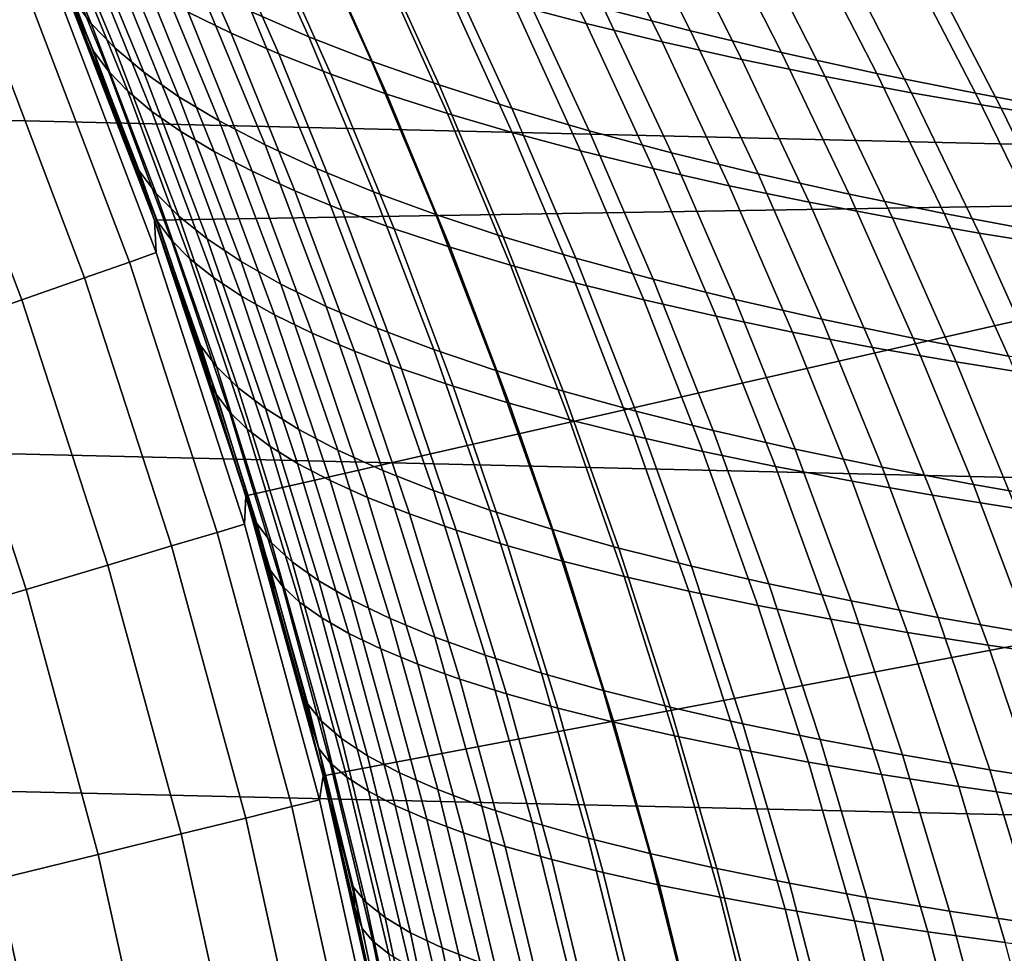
# Model space of a CAD drawing. Header units: metres. Extents: x -28 to 70, y -212 to 27.
# Tile 142 of 220: x 20.21 to 23.87, y 4.69 to 8.16. Entities that reach past the tile are written whole.
import ezdxf

# ---------------------------------------------------------------- set-up
doc = ezdxf.new("R2010")
doc.units = ezdxf.units.M
doc.layers.add('solid_10_261_012_XXX', color=7, linetype='CONTINUOUS')

msp = doc.modelspace()

# ---------------------------------------------------------------- linework, layer by layer
at = {"layer": 'solid_10_261_012_XXX'}
for points in [[(-25.587807, 10.075421, -5), (26.031919, 8.865052, -5), (26.418852, 7.635068, -5), (-26.031919, 8.865052, -5)], [(-26.031919, 8.865052, -5), (26.418852, 7.635068, -5), (26.747675, 6.388412, -5), (-26.418852, 7.635068, -5)], [(20.219227, 8.762086, 87.637131), (20.478138, 8.142613, 87.439323), (20.411121, 8.232963, 86.98996), (20.147507, 8.858019, 87.190804)], [(20.478138, 8.142613, 87.439323), (20.219227, 8.762086, 87.637131), (20.311163, 8.665414, 88.082573), (20.565918, 8.05176, 87.887558)], [(20.583612, 8.764514, 138.301056), (20.838196, 8.183891, 138.498383), (20.998247, 8.105804, 138.109375), (20.74542, 8.681118, 137.913589)], [(21.074467, 8.185533, 90.248199), (20.818296, 8.75665, 90.447929), (21.033098, 8.658125, 90.857353), (21.28754, 8.093007, 90.659393)], [(21.786503, 8.747507, 135.554184), (22.048008, 8.213229, 135.758301), (22.31694, 8.142345, 135.436462), (22.055574, 8.671945, 135.233078)], [(22.383389, 8.198289, 92.725403), (22.120153, 8.724649, 92.931023), (22.442366, 8.635915, 93.258682), (22.705353, 8.11457, 93.054131)], [(25.558451, 8.704345), (20.32535, 8.419035), (20.713972, 7.41157), (25.938347, 7.496811)], [(20.74542, 8.681118, 137.913589), (20.998247, 8.105804, 138.109375), (21.175009, 8.02895, 137.726974), (20.923613, 8.598956, 137.532562)], [(22.055574, 8.671945, 135.233078), (22.31694, 8.142345, 135.436462), (22.599676, 8.073963, 135.127914), (22.338255, 8.599038, 134.92514)], [(20.487003, 8.039783, 141.1064), (20.231316, 8.6621, 140.913132), (20.23209, 8.640748, 141.347717), (20.381952, 8.281065, 141.460678)], [(20.542088, 7.965266, 140.697052), (20.290295, 8.582736, 140.506271), (20.231316, 8.6621, 140.913132), (20.487003, 8.039783, 141.1064)], [(20.565918, 8.05176, 87.887558), (20.311163, 8.665414, 88.082573), (20.423325, 8.56842, 88.525757), (20.674444, 7.960773, 88.33329)], [(21.28754, 8.093007, 90.659393), (21.033098, 8.658125, 90.857353), (21.266956, 8.561462, 91.256569), (21.520023, 8.002304, 91.060204)], [(22.705353, 8.11457, 93.054131), (22.442366, 8.635915, 93.258682), (22.780396, 8.550586, 93.568672), (23.043329, 8.034047, 93.365051)], [(20.923613, 8.598956, 137.532562), (21.175009, 8.02895, 137.726974), (21.368143, 7.953504, 137.352158), (21.117868, 8.518229, 137.158966)], [(22.338255, 8.599038, 134.92514), (22.599676, 8.073963, 135.127914), (22.895794, 8.008229, 134.833588), (22.634138, 8.528955, 134.631302)], [(20.290295, 8.582736, 140.506271), (20.542088, 7.965266, 140.697052), (20.614519, 7.890404, 140.2883), (20.366165, 8.502839, 140.099792)], [(20.674444, 7.960773, 88.33329), (20.423325, 8.56842, 88.525757), (20.555725, 8.471519, 88.965294), (20.803703, 7.870025, 88.775154)], [(21.520023, 8.002304, 91.060204), (21.266956, 8.561462, 91.256569), (21.51939, 8.466906, 91.644279), (21.771408, 7.913637, 91.449326)], [(22.634138, 8.528955, 134.631302), (22.895794, 8.008229, 134.833588), (23.20471, 7.945182, 134.554214), (22.942669, 8.461749, 134.352325)], [(23.043329, 8.034047, 93.365051), (22.780396, 8.550586, 93.568672), (23.133472, 8.468699, 93.860016), (23.396513, 7.956739, 93.657219)], [(20.366165, 8.502839, 140.099792), (20.614519, 7.890404, 140.2883), (20.704254, 7.815459, 139.881149), (20.45891, 8.422709, 139.694717)], [(21.117868, 8.518229, 137.158966), (21.368143, 7.953504, 137.352158), (21.577257, 7.879622, 136.985901), (21.327812, 8.439115, 136.793747)], [(20.803703, 7.870025, 88.775154), (20.555725, 8.471519, 88.965294), (20.70838, 8.37513, 89.399803), (20.953676, 7.779886, 89.211761)], [(21.771408, 7.913637, 91.449326), (21.51939, 8.466906, 91.644279), (21.789927, 8.374697, 92.019188), (22.041193, 7.827219, 91.825485)], [(22.942669, 8.461749, 134.352325), (23.20471, 7.945182, 134.554214), (23.525805, 7.88484, 134.290527), (23.263254, 8.397454, 134.088928)], [(23.396513, 7.956739, 93.657219), (23.133472, 8.468699, 93.860016), (23.500816, 8.390286, 94.131767), (23.764091, 7.882658, 93.929688)], [(20.32535, 8.419036, 143.052673), (20.343622, 8.282968, 144.688995), (20.720043, 7.290426, 144.688995), (20.71397, 7.411577, 143.052673)], [(20.52626, 7.916603, 141.568207), (20.381952, 8.281065, 141.460678), (20.32535, 8.419036, 143.052673), (20.71397, 7.411577, 143.052673)], [(20.79822, 7.171755, 86.232452), (20.713972, 7.41157), (20.32535, 8.419035), (20.665533, 7.545578, 86.3293)], [(20.52667, 7.915542, 86.431778), (20.665533, 7.545578, 86.3293), (20.32535, 8.419035)], [(20.381788, 8.281467, 86.539864), (20.52667, 7.915542, 86.431778), (20.32535, 8.419035)], [(20.45891, 8.422709, 139.694717), (20.704254, 7.815459, 139.881149), (20.811258, 7.740697, 139.476669), (20.568508, 8.342641, 139.292099)], [(21.327812, 8.439115, 136.793747), (21.577257, 7.879622, 136.985901), (21.801952, 7.807464, 136.629181), (21.553068, 8.361792, 136.437927)], [(23.263254, 8.397454, 134.088928), (23.525805, 7.88484, 134.290527), (23.858463, 7.82722, 134.043228), (23.595306, 8.336103, 133.841827)], [(23.764091, 7.882658, 93.929688), (23.500816, 8.390286, 94.131767), (23.881649, 8.315381, 94.382973), (24.145248, 7.811817, 94.181519)], [(20.568508, 8.342641, 139.292099), (20.811258, 7.740697, 139.476669), (20.935486, 7.666383, 139.075867), (20.694944, 8.262937, 138.892975)], [(20.953676, 7.779886, 89.211761), (20.70838, 8.37513, 89.399803), (20.8813, 8.279667, 89.827896), (21.12435, 7.690726, 89.641754)], [(21.553068, 8.361792, 136.437927), (21.801952, 7.807464, 136.629181), (22.041834, 7.737183, 136.282944), (21.793259, 8.286437, 136.092438)], [(22.041193, 7.827219, 91.825485), (21.789927, 8.374697, 92.019188), (22.078085, 8.285076, 92.37999), (22.328875, 7.743262, 92.187393)], [(23.595306, 8.336103, 133.841827), (23.858463, 7.82722, 134.043228), (24.202068, 7.772339, 133.813034), (23.938232, 8.277727, 133.611771)], [(20.720043, 7.290426, 144.688995), (20.343622, 8.282968, 144.688995), (20.245583, 8.243051, 146.340485), (20.62019, 7.255292, 146.340485)], [(20.411121, 8.232963, 86.98996), (20.657219, 7.594882, 86.806168), (20.52667, 7.915542, 86.431778), (20.381788, 8.281467, 86.539864)], [(20.487003, 8.039783, 141.1064), (20.381952, 8.281065, 141.460678), (20.52626, 7.916603, 141.568207)], [(21.12435, 7.690726, 89.641754), (20.8813, 8.279667, 89.827896), (21.074467, 8.185533, 90.248199), (21.315672, 7.602905, 90.063751)], [(21.793259, 8.286437, 136.092438), (22.041834, 7.737183, 136.282944), (22.296505, 7.668936, 135.948181), (22.048008, 8.213229, 135.758301)], [(22.328875, 7.743262, 92.187393), (22.078085, 8.285076, 92.37999), (22.383389, 8.198289, 92.725403), (22.633947, 7.661981, 92.533775)], [(20.62019, 7.255292, 146.340485), (20.245583, 8.243051, 146.340485), (20.081902, 8.176408, 147.985901), (20.453482, 7.196635, 147.985901)], [(20.478138, 8.142613, 87.439323), (20.719797, 7.510514, 87.258278), (20.657219, 7.594882, 86.806168), (20.411121, 8.232963, 86.98996)], [(20.694944, 8.262937, 138.892975), (20.935486, 7.666383, 139.075867), (21.076902, 7.592781, 138.679794), (20.838196, 8.183891, 138.498383)], [(22.048008, 8.213229, 135.758301), (22.296505, 7.668936, 135.948181), (22.565573, 7.602879, 135.625839), (22.31694, 8.142345, 135.436462)], [(22.633947, 7.661981, 92.533775), (22.383389, 8.198289, 92.725403), (22.705353, 8.11457, 93.054131), (22.955902, 7.583584, 92.863342)], [(20.453482, 7.196635, 147.985901), (20.081902, 8.176408, 147.985901), (19.852884, 8.083162, 149.622192), (20.220224, 7.114563, 149.622192)], [(20.838196, 8.183891, 138.498383), (21.076902, 7.592781, 138.679794), (21.235464, 7.520155, 138.28949), (20.998247, 8.105804, 138.109375)], [(21.315672, 7.602905, 90.063751), (21.074467, 8.185533, 90.248199), (21.28754, 8.093007, 90.659393), (21.527281, 7.516669, 90.476448)], [(20.719797, 7.510514, 87.258278), (20.478138, 8.142613, 87.439323), (20.565918, 8.05176, 87.887558), (20.803686, 7.425848, 87.709015)], [(22.31694, 8.142345, 135.436462), (22.565573, 7.602879, 135.625839), (22.84864, 7.539169, 135.31691), (22.599676, 8.073963, 135.127914)], [(20.998247, 8.105804, 138.109375), (21.235464, 7.520155, 138.28949), (21.411064, 7.448748, 137.90596), (21.175009, 8.02895, 137.726974)], [(21.527281, 7.516669, 90.476448), (21.28754, 8.093007, 90.659393), (21.520023, 8.002304, 91.060204), (21.758646, 7.432203, 90.878578)], [(22.955902, 7.583584, 92.863342), (22.705353, 8.11457, 93.054131), (23.043329, 8.034047, 93.365051), (23.294062, 7.508175, 93.174988)], [(20.220224, 7.114563, 149.622192), (19.852884, 8.083162, 149.622192), (19.55895, 7.963486, 151.246353), (19.920853, 7.009228, 151.246353)], [(20.803686, 7.425848, 87.709015), (20.565918, 8.05176, 87.887558), (20.674444, 7.960773, 88.33329), (20.908842, 7.341215, 88.157028)], [(22.599676, 8.073963, 135.127914), (22.84864, 7.539169, 135.31691), (23.145262, 7.477932, 135.022293), (22.895794, 8.008229, 134.833588)], [(20.724674, 7.406398, 141.282608), (20.487003, 8.039783, 141.1064), (20.52626, 7.916603, 141.568207), (20.664766, 7.547679, 141.670288)], [(20.776136, 7.336948, 140.871033), (20.542088, 7.965266, 140.697052), (20.487003, 8.039783, 141.1064), (20.724674, 7.406398, 141.282608)], [(21.175009, 8.02895, 137.726974), (21.411064, 7.448748, 137.90596), (21.603348, 7.378715, 137.530182), (21.368143, 7.953504, 137.352158)], [(23.294062, 7.508175, 93.174988), (23.043329, 8.034047, 93.365051), (23.396513, 7.956739, 93.657219), (23.647583, 7.435753, 93.467781)], [(21.758646, 7.432203, 90.878578), (21.520023, 8.002304, 91.060204), (21.771408, 7.913637, 91.449326), (22.009237, 7.349694, 91.268867)], [(22.895794, 8.008229, 134.833588), (23.145262, 7.477932, 135.022293), (23.454826, 7.419192, 134.742737), (23.20471, 7.945182, 134.554214)], [(20.542088, 7.965266, 140.697052), (20.776136, 7.336948, 140.871033), (20.845394, 7.267316, 140.460236), (20.614519, 7.890404, 140.2883)], [(20.908842, 7.341215, 88.157028), (20.674444, 7.960773, 88.33329), (20.803703, 7.870025, 88.775154), (21.035217, 7.25694, 88.600945)], [(21.368143, 7.953504, 137.352158), (21.603348, 7.378715, 137.530182), (21.811895, 7.310192, 137.163116), (21.577257, 7.879622, 136.985901)], [(23.20471, 7.945182, 134.554214), (23.454826, 7.419192, 134.742737), (23.776691, 7.362953, 134.478943), (23.525805, 7.88484, 134.290527)], [(23.647583, 7.435753, 93.467781), (23.396513, 7.956739, 93.657219), (23.764091, 7.882658, 93.929688), (24.015614, 7.366315, 93.740791)], [(20.664766, 7.547679, 141.670288), (20.52626, 7.916603, 141.568207), (20.71397, 7.411577, 143.052673)], [(20.657219, 7.594882, 86.806168), (20.665533, 7.545578, 86.3293), (20.52667, 7.915542, 86.431778)], [(22.009237, 7.349694, 91.268867), (21.771408, 7.913637, 91.449326), (22.041193, 7.827219, 91.825485), (22.278524, 7.269329, 91.646034)], [(20.614519, 7.890404, 140.2883), (20.845394, 7.267316, 140.460236), (20.932388, 7.197733, 140.05127), (20.704254, 7.815459, 139.881149)], [(21.035217, 7.25694, 88.600945), (20.803703, 7.870025, 88.775154), (20.953676, 7.779886, 89.211761), (21.182768, 7.173352, 89.039398)], [(21.577257, 7.879622, 136.985901), (21.811895, 7.310192, 137.163116), (22.036295, 7.243315, 136.805725), (21.801952, 7.807464, 136.629181)], [(23.525805, 7.88484, 134.290527), (23.776691, 7.362953, 134.478943), (24.110212, 7.309218, 134.231628), (23.858463, 7.82722, 134.043228)], [(24.015614, 7.366315, 93.740791), (23.764091, 7.882658, 93.929688), (24.145248, 7.811817, 94.181519), (24.397305, 7.299854, 93.993088)], [(20.704254, 7.815459, 139.881149), (20.932388, 7.197733, 140.05127), (21.037056, 7.128432, 139.645157), (20.811258, 7.740697, 139.476669)], [(21.801952, 7.807464, 136.629181), (22.036295, 7.243315, 136.805725), (22.276129, 7.178221, 136.458954), (22.041834, 7.737183, 136.282944)], [(22.278524, 7.269329, 91.646034), (22.041193, 7.827219, 91.825485), (22.328875, 7.743262, 92.187393), (22.565977, 7.191292, 92.008812)], [(23.858463, 7.82722, 134.043228), (24.110212, 7.309218, 134.231628), (24.454746, 7.257992, 134.001465), (24.202068, 7.772339, 133.813034)], [(21.182768, 7.173352, 89.039398), (20.953676, 7.779886, 89.211761), (21.12435, 7.690726, 89.641754), (21.351446, 7.09078, 89.471016)], [(20.811258, 7.740697, 139.476669), (21.037056, 7.128432, 139.645157), (21.159338, 7.059647, 139.24292), (20.935486, 7.666383, 139.075867)], [(22.041834, 7.737183, 136.282944), (22.276129, 7.178221, 136.458954), (22.530985, 7.115044, 136.123779), (22.296505, 7.668936, 135.948181)], [(22.565977, 7.191292, 92.008812), (22.328875, 7.743262, 92.187393), (22.633947, 7.661981, 92.533775), (22.871063, 7.115771, 92.355927)], [(21.351446, 7.09078, 89.471016), (21.12435, 7.690726, 89.641754), (21.315672, 7.602905, 90.063751), (21.541176, 7.009538, 89.894455)], [(20.935486, 7.666383, 139.075867), (21.159338, 7.059647, 139.24292), (21.299171, 6.991611, 138.845596), (21.076902, 7.592781, 138.679794)], [(22.296505, 7.668936, 135.948181), (22.530985, 7.115044, 136.123779), (22.800444, 7.053922, 135.801147), (22.565573, 7.602879, 135.625839)], [(22.871063, 7.115771, 92.355927), (22.633947, 7.661981, 92.533775), (22.955902, 7.583584, 92.863342), (23.193249, 7.042946, 92.686111)], [(-26.418852, 7.635068, -5), (26.747675, 6.388412, -5), (27.017729, 5.127612, -5), (-26.747675, 6.388412, -5)], [(20.657219, 7.594882, 86.806168), (20.885033, 6.944796, 86.639221), (20.79822, 7.171755, 86.232452), (20.665533, 7.545578, 86.3293)], [(20.719797, 7.510514, 87.258278), (20.943464, 6.866782, 87.093788), (20.885033, 6.944796, 86.639221), (20.657219, 7.594882, 86.806168)], [(21.076902, 7.592781, 138.679794), (21.299171, 6.991611, 138.845596), (21.456495, 6.924555, 138.454208), (21.235464, 7.520155, 138.28949)], [(21.541176, 7.009538, 89.894455), (21.315672, 7.602905, 90.063751), (21.527281, 7.516669, 90.476448), (21.751562, 6.929843, 90.308418)], [(22.565573, 7.602879, 135.625839), (22.800444, 7.053922, 135.801147), (23.084093, 6.994989, 135.492035), (22.84864, 7.539169, 135.31691)], [(23.193249, 7.042946, 92.686111), (22.955902, 7.583584, 92.863342), (23.294062, 7.508175, 93.174988), (23.531818, 6.972901, 92.998283)], [(20.797304, 7.174406, 141.766876), (20.664766, 7.547679, 141.670288), (20.71397, 7.411577, 143.052673)], [(20.943821, 6.762561, 141.442154), (20.724674, 7.406398, 141.282608), (20.664766, 7.547679, 141.670288), (20.797304, 7.174406, 141.766876)], [(22.84864, 7.539169, 135.31691), (23.084093, 6.994989, 135.492035), (23.381466, 6.938354, 135.197327), (23.145262, 7.477932, 135.022293)], [(20.943464, 6.866782, 87.093788), (20.719797, 7.510514, 87.258278), (20.803686, 7.425848, 87.709015), (21.023746, 6.78865, 87.546768)], [(21.235464, 7.520155, 138.28949), (21.456495, 6.924555, 138.454208), (21.631182, 6.858693, 138.069778), (21.411064, 7.448748, 137.90596)], [(21.751562, 6.929843, 90.308418), (21.527281, 7.516669, 90.476448), (21.758646, 7.432203, 90.878578), (21.98205, 6.851855, 90.711632)], [(23.531818, 6.972901, 92.998283), (23.294062, 7.508175, 93.174988), (23.647583, 7.435753, 93.467781), (23.885897, 6.905618, 93.291504)], [(25.938347, 7.496811), (20.713972, 7.41157), (21.052685, 6.386271)], [(25.938347, 7.496811), (21.052685, 6.386271), (21.340691, 5.345551), (26.261251, 6.272695)], [(23.145262, 7.477932, 135.022293), (23.381466, 6.938354, 135.197327), (23.691925, 6.884027, 134.91777), (23.454826, 7.419192, 134.742737)], [(21.023746, 6.78865, 87.546768), (20.803686, 7.425848, 87.709015), (20.908842, 7.341215, 88.157028), (21.125803, 6.710686, 87.996788)], [(21.411064, 7.448748, 137.90596), (21.631182, 6.858693, 138.069778), (21.822853, 6.794159, 137.693237), (21.603348, 7.378715, 137.530182)], [(21.98205, 6.851855, 90.711632), (21.758646, 7.432203, 90.878578), (22.009237, 7.349694, 91.268867), (22.23208, 6.775735, 91.102852)], [(23.885897, 6.905618, 93.291504), (23.647583, 7.435753, 93.467781), (24.015614, 7.366315, 93.740791), (24.254597, 6.841079, 93.564873)], [(20.71397, 7.411577, 143.052673), (20.720043, 7.290426, 144.688995), (21.048071, 6.280857, 144.688995), (21.052687, 6.386263, 143.052673)], [(20.923626, 6.797194, 141.858047), (20.797304, 7.174406, 141.766876), (20.71397, 7.411577, 143.052673), (21.052687, 6.386263, 143.052673)], [(21.157591, 6.029624, 85.975227), (21.052685, 6.386271), (20.713972, 7.41157), (21.044367, 6.413627, 86.055473)], [(20.924541, 6.794374, 86.141174), (21.044367, 6.413627, 86.055473), (20.713972, 7.41157)], [(20.79822, 7.171755, 86.232452), (20.924541, 6.794374, 86.141174), (20.713972, 7.41157)], [(20.991945, 6.698368, 141.02858), (20.776136, 7.336948, 140.871033), (20.724674, 7.406398, 141.282608), (20.943821, 6.762561, 141.442154)], [(23.454826, 7.419192, 134.742737), (23.691925, 6.884027, 134.91777), (24.014799, 6.832, 134.654053), (23.776691, 7.362953, 134.478943)], [(21.603348, 7.378715, 137.530182), (21.822853, 6.794159, 137.693237), (22.031075, 6.731071, 137.325577), (21.811895, 7.310192, 137.163116)], [(23.776691, 7.362953, 134.478943), (24.014799, 6.832, 134.654053), (24.349419, 6.782265, 134.406845), (24.110212, 7.309218, 134.231628)], [(20.776136, 7.336948, 140.871033), (20.991945, 6.698368, 141.02858), (21.058306, 6.63413, 140.615997), (20.845394, 7.267316, 140.460236)], [(21.125803, 6.710686, 87.996788), (20.908842, 7.341215, 88.157028), (21.035217, 7.25694, 88.600945), (21.249559, 6.633178, 88.442505)], [(22.23208, 6.775735, 91.102852), (22.009237, 7.349694, 91.268867), (22.278524, 7.269329, 91.646034), (22.501097, 6.701644, 91.480804)], [(21.048071, 6.280857, 144.688995), (20.720043, 7.290426, 144.688995), (20.62019, 7.255292, 146.340485), (20.946638, 6.250589, 146.340485)], [(21.811895, 7.310192, 137.163116), (22.031075, 6.731071, 137.325577), (22.255411, 6.669546, 136.967712), (22.036295, 7.243315, 136.805725)], [(20.946638, 6.250589, 146.340485), (20.62019, 7.255292, 146.340485), (20.453482, 7.196635, 147.985901), (20.77729, 6.200054, 147.985901)], [(20.845394, 7.267316, 140.460236), (21.058306, 6.63413, 140.615997), (21.142822, 6.570049, 140.205444), (20.932388, 7.197733, 140.05127)], [(21.249559, 6.633178, 88.442505), (21.035217, 7.25694, 88.600945), (21.182768, 7.173352, 89.039398), (21.394939, 6.556413, 88.882553)], [(22.036295, 7.243315, 136.805725), (22.255411, 6.669546, 136.967712), (22.495426, 6.6097, 136.620621), (22.276129, 7.178221, 136.458954)], [(22.501097, 6.701644, 91.480804), (22.278524, 7.269329, 91.646034), (22.565977, 7.191292, 92.008812), (22.78854, 6.629742, 91.844231)], [(20.77729, 6.200054, 147.985901), (20.453482, 7.196635, 147.985901), (20.220224, 7.114563, 149.622192), (20.54034, 6.129348, 149.622192)], [(20.943821, 6.762561, 141.442154), (20.797304, 7.174406, 141.766876), (20.923626, 6.797194, 141.858047)], [(20.885033, 6.944796, 86.639221), (20.924541, 6.794374, 86.141174), (20.79822, 7.171755, 86.232452)], [(20.932388, 7.197733, 140.05127), (21.142822, 6.570049, 140.205444), (21.245413, 6.506329, 139.797928), (21.037056, 7.128432, 139.645157)], [(21.394939, 6.556413, 88.882553), (21.182768, 7.173352, 89.039398), (21.351446, 7.09078, 89.471016), (21.561871, 6.480678, 89.315575)], [(22.276129, 7.178221, 136.458954), (22.495426, 6.6097, 136.620621), (22.750687, 6.551651, 136.285233), (22.530985, 7.115044, 136.123779)], [(22.78854, 6.629742, 91.844231), (22.565977, 7.191292, 92.008812), (22.871063, 7.115771, 92.355927), (23.093853, 6.56019, 92.191887)], [(20.54034, 6.129348, 149.622192), (20.220224, 7.114563, 149.622192), (19.920853, 7.009228, 151.246353), (20.236229, 6.038599, 151.246353)], [(21.037056, 7.128432, 139.645157), (21.245413, 6.506329, 139.797928), (21.365995, 6.443172, 139.39447), (21.159338, 7.059647, 139.24292)], [(22.530985, 7.115044, 136.123779), (22.750687, 6.551651, 136.285233), (23.020756, 6.495515, 135.962494), (22.800444, 7.053922, 135.801147)], [(23.093853, 6.56019, 92.191887), (22.871063, 7.115771, 92.355927), (23.193249, 7.042946, 92.686111), (23.416468, 6.493145, 92.522499)], [(21.159338, 7.059647, 139.24292), (21.365995, 6.443172, 139.39447), (21.504486, 6.380782, 138.996094), (21.299171, 6.991611, 138.845596)], [(21.561871, 6.480678, 89.315575), (21.351446, 7.09078, 89.471016), (21.541176, 7.009538, 89.894455), (21.75024, 6.406249, 89.740219)], [(22.800444, 7.053922, 135.801147), (23.020756, 6.495515, 135.962494), (23.305199, 6.441411, 135.653366), (23.084093, 6.994989, 135.492035)], [(23.416468, 6.493145, 92.522499), (23.193249, 7.042946, 92.686111), (23.531818, 6.972901, 92.998283), (23.755646, 6.428669, 92.834999)], [(20.236229, 6.038599, 151.246353), (19.920853, 7.009228, 151.246353), (19.555916, 6.880824, 152.855377), (19.865515, 5.927976, 152.855377)], [(21.299171, 6.991611, 138.845596), (21.504486, 6.380782, 138.996094), (21.660803, 6.319362, 138.603836), (21.456495, 6.924555, 138.454208)], [(21.75024, 6.406249, 89.740219), (21.541176, 7.009538, 89.894455), (21.751562, 6.929843, 90.308418), (21.959631, 6.333313, 90.15522)], [(23.084093, 6.994989, 135.492035), (23.305199, 6.441411, 135.653366), (23.603527, 6.389428, 135.358734), (23.381466, 6.938354, 135.197327)], [(23.755646, 6.428669, 92.834999), (23.531818, 6.972901, 92.998283), (23.885897, 6.905618, 93.291504), (24.11047, 6.366734, 93.128487)], [(20.885033, 6.944796, 86.639221), (21.093801, 6.283718, 86.488899), (21.044367, 6.413627, 86.055473), (20.924541, 6.794374, 86.141174)], [(20.943464, 6.866782, 87.093788), (21.148401, 6.212411, 86.945663), (21.093801, 6.283718, 86.488899), (20.885033, 6.944796, 86.639221)], [(21.456495, 6.924555, 138.454208), (21.660803, 6.319362, 138.603836), (21.834799, 6.259096, 138.218674), (21.631182, 6.858693, 138.069778)], [(21.959631, 6.333313, 90.15522), (21.751562, 6.929843, 90.308418), (21.98205, 6.851855, 90.711632), (22.189459, 6.262007, 90.559303)], [(23.381466, 6.938354, 135.197327), (23.603527, 6.389428, 135.358734), (23.915079, 6.339566, 135.07933), (23.691925, 6.884027, 134.91777)], [(23.691925, 6.884027, 134.91777), (23.915079, 6.339566, 135.07933), (24.239159, 6.291805, 134.815811), (24.014799, 6.832, 134.654053)], [(21.148401, 6.212411, 86.945663), (20.943464, 6.866782, 87.093788), (21.023746, 6.78865, 87.546768), (21.225374, 6.141132, 87.400612)], [(21.631182, 6.858693, 138.069778), (21.834799, 6.259096, 138.218674), (22.026075, 6.2001, 137.841599), (21.822853, 6.794159, 137.693237)], [(22.189459, 6.262007, 90.559303), (21.98205, 6.851855, 90.711632), (22.23208, 6.775735, 91.102852), (22.439137, 6.192468, 90.951248)], [(21.043575, 6.416222, 141.943771), (20.923626, 6.797194, 141.858047), (21.052687, 6.386263, 143.052673)], [(21.143919, 6.109015, 141.585434), (20.943821, 6.762561, 141.442154), (20.923626, 6.797194, 141.858047), (21.043575, 6.416222, 141.943771)], [(21.225374, 6.141132, 87.400612), (21.023746, 6.78865, 87.546768), (21.125803, 6.710686, 87.996788), (21.324615, 6.07013, 87.852394)], [(21.822853, 6.794159, 137.693237), (22.026075, 6.2001, 137.841599), (22.234177, 6.142475, 137.473511), (22.031075, 6.731071, 137.325577)], [(22.439137, 6.192468, 90.951248), (22.23208, 6.775735, 91.102852), (22.501097, 6.701644, 91.480804), (22.708078, 6.124834, 91.329788)], [(21.188999, 6.050248, 141.17009), (20.991945, 6.698368, 141.02858), (20.943821, 6.762561, 141.442154), (21.143919, 6.109015, 141.585434)], [(22.031075, 6.731071, 137.325577), (22.234177, 6.142475, 137.473511), (22.458649, 6.086318, 137.115372), (22.255411, 6.669546, 136.967712)], [(20.991945, 6.698368, 141.02858), (21.188999, 6.050248, 141.17009), (21.252743, 5.991544, 140.755936), (21.058306, 6.63413, 140.615997)], [(21.324615, 6.07013, 87.852394), (21.125803, 6.710686, 87.996788), (21.249559, 6.633178, 88.442505), (21.446018, 5.999653, 88.299667)], [(22.708078, 6.124834, 91.329788), (22.501097, 6.701644, 91.480804), (22.78854, 6.629742, 91.844231), (22.995699, 6.059241, 91.693687)], [(22.255411, 6.669546, 136.967712), (22.458649, 6.086318, 137.115372), (22.699036, 6.031732, 136.768097), (22.495426, 6.6097, 136.620621)], [(21.058306, 6.63413, 140.615997), (21.252743, 5.991544, 140.755936), (21.335047, 5.93308, 140.343994), (21.142822, 6.570049, 140.205444)], [(21.446018, 5.999653, 88.299667), (21.249559, 6.633178, 88.442505), (21.394939, 6.556413, 88.882553), (21.589481, 5.929951, 88.741081)], [(22.995699, 6.059241, 91.693687), (22.78854, 6.629742, 91.844231), (23.093853, 6.56019, 92.191887), (23.301414, 5.995828, 92.041695)], [(22.495426, 6.6097, 136.620621), (22.699036, 6.031732, 136.768097), (22.954882, 5.978814, 136.432648), (22.750687, 6.551651, 136.285233)], [(21.142822, 6.570049, 140.205444), (21.335047, 5.93308, 140.343994), (21.435808, 5.875031, 139.935272), (21.245413, 6.506329, 139.797928)], [(21.589481, 5.929951, 88.741081), (21.394939, 6.556413, 88.882553), (21.561871, 6.480678, 89.315575), (21.7549, 5.861272, 89.175285)], [(22.750687, 6.551651, 136.285233), (22.954882, 5.978814, 136.432648), (23.225735, 5.927666, 136.10997), (23.020756, 6.495515, 135.962494)], [(23.301414, 5.995828, 92.041695), (23.093853, 6.56019, 92.191887), (23.416468, 6.493145, 92.522499), (23.62463, 5.934727, 92.372566)], [(21.245413, 6.506329, 139.797928), (21.435808, 5.875031, 139.935272), (21.554926, 5.817572, 139.530792), (21.365995, 6.443172, 139.39447)], [(21.7549, 5.861272, 89.175285), (21.561871, 6.480678, 89.315575), (21.75024, 6.406249, 89.740219), (21.942135, 5.793856, 89.600937)], [(23.020756, 6.495515, 135.962494), (23.225735, 5.927666, 136.10997), (23.511139, 5.878386, 135.80098), (23.305199, 6.441411, 135.653366)], [(23.62463, 5.934727, 92.372566), (23.416468, 6.493145, 92.522499), (23.755646, 6.428669, 92.834999), (23.964571, 5.875984, 92.685249)], [(21.365995, 6.443172, 139.39447), (21.554926, 5.817572, 139.530792), (21.692297, 5.760879, 139.131561), (21.504486, 6.380782, 138.996094)], [(23.305199, 6.441411, 135.653366), (23.511139, 5.878386, 135.80098), (23.810583, 5.831049, 135.506561), (23.603527, 6.389428, 135.358734)], [(21.156961, 6.031832, 142.024139), (21.043575, 6.416222, 141.943771), (21.052687, 6.386263, 143.052673)], [(21.143919, 6.109015, 141.585434), (21.043575, 6.416222, 141.943771), (21.156961, 6.031832, 142.024139)], [(21.093801, 6.283718, 86.488899), (21.157591, 6.029624, 85.975227), (21.044367, 6.413627, 86.055473)], [(21.942135, 5.793856, 89.600937), (21.75024, 6.406249, 89.740219), (21.959631, 6.333313, 90.15522), (22.150738, 5.727861, 90.016769)], [(23.964571, 5.875984, 92.685249), (23.755646, 6.428669, 92.834999), (24.11047, 6.366734, 93.128487), (24.320288, 5.819559, 92.978851)], [(-26.747675, 6.388412, -5), (27.017729, 5.127612, -5), (27.228367, 3.855639, -5), (-27.017729, 5.127612, -5)], [(21.052687, 6.386263, 143.052673), (21.048071, 6.280857, 144.688995), (21.326942, 5.256619, 144.688995), (21.340687, 5.345564, 143.052673)], [(21.36384, 5.252273, 85.830864), (21.340691, 5.345551), (21.052685, 6.386271), (21.264109, 5.642492, 85.900406)], [(21.157591, 6.029624, 85.975227), (21.264109, 5.642492, 85.900406), (21.052685, 6.386271)], [(21.263662, 5.644173, 142.099167), (21.156961, 6.031832, 142.024139), (21.052687, 6.386263, 143.052673), (21.340687, 5.345564, 143.052673)], [(21.504486, 6.380782, 138.996094), (21.692297, 5.760879, 139.131561), (21.847818, 5.705126, 138.738602), (21.660803, 6.319362, 138.603836)], [(23.603527, 6.389428, 135.358734), (23.810583, 5.831049, 135.506561), (24.123381, 5.785646, 135.227432), (23.915079, 6.339566, 135.07933)], [(22.150738, 5.727861, 90.016769), (21.959631, 6.333313, 90.15522), (22.189459, 6.262007, 90.559303), (22.380098, 5.663405, 90.421547)], [(21.660803, 6.319362, 138.603836), (21.847818, 5.705126, 138.738602), (22.02132, 5.650473, 138.352905), (21.834799, 6.259096, 138.218674)], [(21.326942, 5.256619, 144.688995), (21.048071, 6.280857, 144.688995), (20.946638, 6.250589, 146.340485), (21.224163, 5.231287, 146.340485)], [(21.093801, 6.283718, 86.488899), (21.282759, 5.612668, 86.354996), (21.264109, 5.642492, 85.900406), (21.157591, 6.029624, 85.975227)], [(21.148401, 6.212411, 86.945663), (21.333868, 5.548395, 86.813683), (21.282759, 5.612668, 86.354996), (21.093801, 6.283718, 86.488899)], [(26.261251, 6.272695), (21.340691, 5.345551), (21.577272, 4.292), (26.526424, 5.034762)], [(21.834799, 6.259096, 138.218674), (22.02132, 5.650473, 138.352905), (22.212385, 5.597017, 137.975418), (22.026075, 6.2001, 137.841599)], [(22.380098, 5.663405, 90.421547), (22.189459, 6.262007, 90.559303), (22.439137, 6.192468, 90.951248), (22.629602, 5.600602, 90.814026)], [(21.224163, 5.231287, 146.340485), (20.946638, 6.250589, 146.340485), (20.77729, 6.200054, 147.985901), (21.052572, 5.188993, 147.985901)], [(21.052572, 5.188993, 147.985901), (20.77729, 6.200054, 147.985901), (20.54034, 6.129348, 149.622192), (20.812485, 5.129817, 149.622192)], [(21.333868, 5.548395, 86.813683), (21.148401, 6.212411, 86.945663), (21.225374, 6.141132, 87.400612), (21.407848, 5.484264, 87.270355)], [(22.026075, 6.2001, 137.841599), (22.212385, 5.597017, 137.975418), (22.42054, 5.544844, 137.607086), (22.234177, 6.142475, 137.473511)], [(22.629602, 5.600602, 90.814026), (22.439137, 6.192468, 90.951248), (22.708078, 6.124834, 91.329788), (22.898638, 5.539568, 91.192986)], [(20.812485, 5.129817, 149.622192), (20.54034, 6.129348, 149.622192), (20.236229, 6.038599, 151.246353), (20.504343, 5.053866, 151.246353)], [(21.324347, 5.447127, 141.712692), (21.143919, 6.109015, 141.585434), (21.156961, 6.031832, 142.024139), (21.263662, 5.644173, 142.099167)], [(21.366676, 5.39397, 141.295807), (21.188999, 6.050248, 141.17009), (21.143919, 6.109015, 141.585434), (21.324347, 5.447127, 141.712692)], [(21.407848, 5.484264, 87.270355), (21.225374, 6.141132, 87.400612), (21.324615, 6.07013, 87.852394), (21.504566, 5.420488, 87.723671)], [(22.234177, 6.142475, 137.473511), (22.42054, 5.544844, 137.607086), (22.645309, 5.494037, 137.248795), (22.458649, 6.086318, 137.115372)], [(22.898638, 5.539568, 91.192986), (22.708078, 6.124834, 91.329788), (22.995699, 6.059241, 91.693687), (23.186592, 5.48042, 91.55719)], [(22.458649, 6.086318, 137.115372), (22.645309, 5.494037, 137.248795), (22.886219, 5.444679, 136.901505), (22.699036, 6.031732, 136.768097)], [(20.504343, 5.053866, 151.246353), (20.236229, 6.038599, 151.246353), (19.865515, 5.927976, 152.855377), (20.128717, 4.961283, 152.855377)], [(21.188999, 6.050248, 141.17009), (21.366676, 5.39397, 141.295807), (21.428076, 5.34096, 140.88028), (21.252743, 5.991544, 140.755936)], [(21.504566, 5.420488, 87.723671), (21.324615, 6.07013, 87.852394), (21.446018, 5.999653, 88.299667), (21.623888, 5.357279, 88.172279)], [(23.186592, 5.48042, 91.55719), (22.995699, 6.059241, 91.693687), (23.301414, 5.995828, 92.041695), (23.492849, 5.423273, 91.905403)], [(21.623888, 5.357279, 88.172279), (21.446018, 5.999653, 88.299667), (21.589481, 5.929951, 88.741081), (21.765682, 5.29485, 88.614845)], [(22.699036, 6.031732, 136.768097), (22.886219, 5.444679, 136.901505), (23.142796, 5.396855, 136.566147), (22.954882, 5.978814, 136.432648)], [(21.252743, 5.991544, 140.755936), (21.428076, 5.34096, 140.88028), (21.508419, 5.288246, 140.467133), (21.335047, 5.93308, 140.343994)], [(22.954882, 5.978814, 136.432648), (23.142796, 5.396855, 136.566147), (23.414564, 5.35065, 136.243637), (23.225735, 5.927666, 136.10997)], [(23.492849, 5.423273, 91.905403), (23.301414, 5.995828, 92.041695), (23.62463, 5.934727, 92.372566), (23.816793, 5.368238, 92.236397)], [(21.335047, 5.93308, 140.343994), (21.508419, 5.288246, 140.467133), (21.607584, 5.235977, 140.057388), (21.435808, 5.875031, 139.935272)], [(21.765682, 5.29485, 88.614845), (21.589481, 5.929951, 88.741081), (21.7549, 5.861272, 89.175285), (21.929817, 5.233415, 89.050034)], [(23.225735, 5.927666, 136.10997), (23.414564, 5.35065, 136.243637), (23.701048, 5.306148, 135.934891), (23.511139, 5.878386, 135.80098)], [(23.816793, 5.368238, 92.236397), (23.62463, 5.934727, 92.372566), (23.964571, 5.875984, 92.685249), (24.157618, 5.315348, 92.549126)], [(21.435808, 5.875031, 139.935272), (21.607584, 5.235977, 140.057388), (21.725451, 5.184302, 139.652054), (21.554926, 5.817572, 139.530792)], [(21.929817, 5.233415, 89.050034), (21.7549, 5.861272, 89.175285), (21.942135, 5.793856, 89.600937), (22.116123, 5.173177, 89.476501)], [(23.511139, 5.878386, 135.80098), (23.701048, 5.306148, 135.934891), (24.00172, 5.263408, 135.640808), (23.810583, 5.831049, 135.506561)], [(21.554926, 5.817572, 139.530792), (21.725451, 5.184302, 139.652054), (21.861897, 5.133372, 139.252121), (21.692297, 5.760879, 139.131561)], [(23.810583, 5.831049, 135.506561), (24.00172, 5.263408, 135.640808), (24.315868, 5.222413, 135.362061), (24.123381, 5.785646, 135.227432)], [(22.116123, 5.173177, 89.476501), (21.942135, 5.793856, 89.600937), (22.150738, 5.727861, 90.016769), (22.324127, 5.114272, 89.89299)], [(21.692297, 5.760879, 139.131561), (21.861897, 5.133372, 139.252121), (22.016798, 5.083336, 138.858612), (21.847818, 5.705126, 138.738602)], [(22.324127, 5.114272, 89.89299), (22.150738, 5.727861, 90.016769), (22.380098, 5.663405, 90.421547), (22.553192, 5.056796, 90.298286)], [(21.847818, 5.705126, 138.738602), (22.016798, 5.083336, 138.858612), (22.189968, 5.034328, 138.472504), (22.02132, 5.650473, 138.352905)], [(21.363522, 5.253564, 142.168854), (21.263662, 5.644173, 142.099167), (21.340687, 5.345564, 143.052673)], [(21.324347, 5.447127, 141.712692), (21.263662, 5.644173, 142.099167), (21.363522, 5.253564, 142.168854)], [(21.282759, 5.612668, 86.354996), (21.451141, 4.93266, 86.237297), (21.36384, 5.252273, 85.830864), (21.264109, 5.642492, 85.900406)], [(22.02132, 5.650473, 138.352905), (22.189968, 5.034328, 138.472504), (22.380968, 4.986432, 138.094757), (22.212385, 5.597017, 137.975418)], [(22.553192, 5.056796, 90.298286), (22.380098, 5.663405, 90.421547), (22.629602, 5.600602, 90.814026), (22.802677, 5.000846, 90.691162)], [(21.333868, 5.548395, 86.813683), (21.499125, 4.875728, 86.697655), (21.451141, 4.93266, 86.237297), (21.282759, 5.612668, 86.354996)], [(22.212385, 5.597017, 137.975418), (22.380968, 4.986432, 138.094757), (22.589308, 4.939717, 137.726273), (22.42054, 5.544844, 137.607086)], [(22.802677, 5.000846, 90.691162), (22.629602, 5.600602, 90.814026), (22.898638, 5.539568, 91.192986), (23.071943, 4.946517, 91.070396)], [(21.499125, 4.875728, 86.697655), (21.333868, 5.548395, 86.813683), (21.407848, 5.484264, 87.270355), (21.570446, 4.819016, 87.155807)], [(22.42054, 5.544844, 137.607086), (22.589308, 4.939717, 137.726273), (22.814493, 4.894253, 137.367966), (22.645309, 5.494037, 137.248795)], [(23.071943, 4.946517, 91.070396), (22.898638, 5.539568, 91.192986), (23.186592, 5.48042, 91.55719), (23.360352, 4.893908, 91.434769)], [(22.645309, 5.494037, 137.248795), (22.814493, 4.894253, 137.367966), (23.056028, 4.850111, 137.020767), (22.886219, 5.444679, 136.901505)], [(21.570446, 4.819016, 87.155807), (21.407848, 5.484264, 87.270355), (21.504566, 5.420488, 87.723671), (21.664942, 4.762703, 87.610428)], [(23.360352, 4.893908, 91.434769), (23.186592, 5.48042, 91.55719), (23.492849, 5.423273, 91.905403), (23.667261, 4.843112, 91.783058)], [(21.484449, 4.778447, 141.824158), (21.324347, 5.447127, 141.712692), (21.363522, 5.253564, 142.168854), (21.456446, 4.860142, 142.233215)], [(21.524323, 4.731117, 141.405899), (21.366676, 5.39397, 141.295807), (21.324347, 5.447127, 141.712692), (21.484449, 4.778447, 141.824158)], [(21.664942, 4.762703, 87.610428), (21.504566, 5.420488, 87.723671), (21.623888, 5.357279, 88.172279), (21.782457, 4.706969, 88.060165)], [(22.886219, 5.444679, 136.901505), (23.056028, 4.850111, 137.020767), (23.313425, 4.807359, 136.685577), (23.142796, 5.396855, 136.566147)], [(23.667261, 4.843112, 91.783058), (23.492849, 5.423273, 91.905403), (23.816793, 5.368238, 92.236397), (23.992027, 4.794224, 92.114059)], [(21.366676, 5.39397, 141.295807), (21.524323, 4.731117, 141.405899), (21.583639, 4.683989, 140.989182), (21.428076, 5.34096, 140.88028)], [(23.142796, 5.396855, 136.566147), (23.313425, 4.807359, 136.685577), (23.586185, 4.766068, 136.363327), (23.414564, 5.35065, 136.243637)], [(21.340687, 5.345564, 143.052673), (21.326942, 5.256619, 144.688995), (21.556002, 4.220104, 144.688995), (21.577276, 4.291987, 143.052673)], [(21.456446, 4.860142, 142.233215), (21.363522, 5.253564, 142.168854), (21.340687, 5.345564, 143.052673), (21.577276, 4.291987, 143.052673)], [(21.621214, 4.06486, 85.653503), (21.577272, 4.292), (21.340691, 5.345551), (21.542511, 4.463211, 85.707458)], [(21.45669, 4.859063, 85.766579), (21.542511, 4.463211, 85.707458), (21.340691, 5.345551)], [(21.36384, 5.252273, 85.830864), (21.45669, 4.859063, 85.766579), (21.340691, 5.345551)], [(21.428076, 5.34096, 140.88028), (21.583639, 4.683989, 140.989182), (21.662258, 4.637187, 140.575012), (21.508419, 5.288246, 140.467133)], [(21.782457, 4.706969, 88.060165), (21.623888, 5.357279, 88.172279), (21.765682, 5.29485, 88.614845), (21.922829, 4.651993, 88.5037)], [(23.414564, 5.35065, 136.243637), (23.586185, 4.766068, 136.363327), (23.873817, 4.726308, 136.054932), (23.701048, 5.306148, 135.934891)], [(23.992027, 4.794224, 92.114059), (23.816793, 5.368238, 92.236397), (24.157618, 5.315348, 92.549126), (24.333815, 4.747263, 92.426727)], [(23.701048, 5.306148, 135.934891), (23.873817, 4.726308, 136.054932), (24.175774, 4.688127, 135.761261), (24.00172, 5.263408, 135.640808)], [(21.508419, 5.288246, 140.467133), (21.662258, 4.637187, 140.575012), (21.76004, 4.590838, 140.164398), (21.607584, 5.235977, 140.057388)], [(21.922829, 4.651993, 88.5037), (21.765682, 5.29485, 88.614845), (21.929817, 5.233415, 89.050034), (22.085899, 4.597956, 88.93969)], [(21.45212, 4.199767, 146.340485), (21.224163, 5.231287, 146.340485), (21.052572, 5.188993, 147.985901), (21.278685, 4.165812, 147.985901)], [(21.556002, 4.220104, 144.688995), (21.326942, 5.256619, 144.688995), (21.224163, 5.231287, 146.340485), (21.45212, 4.199767, 146.340485)], [(21.451141, 4.93266, 86.237297), (21.45669, 4.859063, 85.766579), (21.36384, 5.252273, 85.830864)], [(21.607584, 5.235977, 140.057388), (21.76004, 4.590838, 140.164398), (21.876842, 4.545067, 139.758331), (21.725451, 5.184302, 139.652054)], [(22.085899, 4.597956, 88.93969), (21.929817, 5.233415, 89.050034), (22.116123, 5.173177, 89.476501), (22.271473, 4.54503, 89.366806)], [(21.278685, 4.165812, 147.985901), (21.052572, 5.188993, 147.985901), (20.812485, 5.129817, 149.622192), (21.036018, 4.118305, 149.622192)], [(21.725451, 5.184302, 139.652054), (21.876842, 4.545067, 139.758331), (22.012527, 4.5, 139.357819), (21.861897, 5.133372, 139.252121)], [(22.271473, 4.54503, 89.366806), (22.116123, 5.173177, 89.476501), (22.324127, 5.114272, 89.89299), (22.47905, 4.493328, 89.783806)], [(-27.017729, 5.127612, -5), (27.228367, 3.855639, -5), (27.379168, 2.575108, -5), (-27.228367, 3.855639, -5)], [(21.036018, 4.118305, 149.622192), (20.812485, 5.129817, 149.622192), (20.504343, 5.053866, 151.246353), (20.724567, 4.057331, 151.246353)], [(21.861897, 5.133372, 139.252121), (22.012527, 4.5, 139.357819), (22.166954, 4.455761, 138.963882), (22.016798, 5.083336, 138.858612)], [(22.47905, 4.493328, 89.783806), (22.324127, 5.114272, 89.89299), (22.553192, 5.056796, 90.298286), (22.707966, 4.442927, 90.189484)], [(20.724567, 4.057331, 151.246353), (20.504343, 5.053866, 151.246353), (20.128717, 4.961283, 152.855377), (20.344908, 3.983003, 152.855377)], [(22.016798, 5.083336, 138.858612), (22.166954, 4.455761, 138.963882), (22.339912, 4.412466, 138.577484), (22.189968, 5.034328, 138.472504)], [(22.707966, 4.442927, 90.189484), (22.553192, 5.056796, 90.298286), (22.802677, 5.000846, 90.691162), (22.95756, 4.393909, 90.582619)], [(26.526424, 5.034762), (21.577272, 4.292), (21.761885, 3.228059), (26.733286, 3.785687)], [(22.189968, 5.034328, 138.472504), (22.339912, 4.412466, 138.577484), (22.530952, 4.370181, 138.19957), (22.380968, 4.986432, 138.094757)], [(22.380968, 4.986432, 138.094757), (22.530952, 4.370181, 138.19957), (22.739561, 4.328963, 137.831024), (22.589308, 4.939717, 137.726273)], [(22.95756, 4.393909, 90.582619), (22.802677, 5.000846, 90.691162), (23.071943, 4.946517, 91.070396), (23.227163, 4.346351, 90.962006)], [(20.344908, 3.983003, 152.855377), (20.128717, 4.961283, 152.855377), (19.686302, 4.852238, 154.446289), (19.897741, 3.89546, 154.446289)], [(22.589308, 4.939717, 137.726273), (22.739561, 4.328963, 137.831024), (22.965229, 4.28887, 137.472778), (22.814493, 4.894253, 137.367966)], [(23.227163, 4.346351, 90.962006), (23.071943, 4.946517, 91.070396), (23.360352, 4.893908, 91.434769), (23.516115, 4.300333, 91.326447)], [(21.451141, 4.93266, 86.237297), (21.598202, 4.244707, 86.135612), (21.542511, 4.463211, 85.707458), (21.45669, 4.859063, 85.766579)], [(21.499125, 4.875728, 86.697655), (21.64345, 4.195397, 86.597382), (21.598202, 4.244707, 86.135612), (21.451141, 4.93266, 86.237297)], [(21.64345, 4.195397, 86.597382), (21.499125, 4.875728, 86.697655), (21.570446, 4.819016, 87.155807), (21.712461, 4.146348, 87.056793)], [(22.814493, 4.894253, 137.367966), (22.965229, 4.28887, 137.472778), (23.207443, 4.249959, 137.125732), (23.056028, 4.850111, 137.020767)], [(23.516115, 4.300333, 91.326447), (23.360352, 4.893908, 91.434769), (23.667261, 4.843112, 91.783058), (23.82375, 4.255935, 91.674721)], [(21.542295, 4.464245, 142.292282), (21.456446, 4.860142, 142.233215), (21.577276, 4.291987, 143.052673)], [(21.623604, 4.104497, 141.920029), (21.484449, 4.778447, 141.824158), (21.456446, 4.860142, 142.233215), (21.542295, 4.464245, 142.292282)], [(23.056028, 4.850111, 137.020767), (23.207443, 4.249959, 137.125732), (23.465694, 4.212288, 136.790787), (23.313425, 4.807359, 136.685577)], [(23.82375, 4.255935, 91.674721), (23.667261, 4.843112, 91.783058), (23.992027, 4.794224, 92.114059), (24.149393, 4.213233, 92.00563)], [(21.712461, 4.146348, 87.056793), (21.570446, 4.819016, 87.155807), (21.664942, 4.762703, 87.610428), (21.80505, 4.097709, 87.512497)], [(23.313425, 4.807359, 136.685577), (23.465694, 4.212288, 136.790787), (23.739471, 4.175913, 136.468857), (23.586185, 4.766068, 136.363327)], [(21.661308, 4.063237, 141.50058), (21.524323, 4.731117, 141.405899), (21.484449, 4.778447, 141.824158), (21.623604, 4.104497, 141.920029)], [(21.80505, 4.097709, 87.512497), (21.664942, 4.762703, 87.610428), (21.782457, 4.706969, 88.060165), (21.921034, 4.049628, 87.963173)], [(23.586185, 4.766068, 136.363327), (23.739471, 4.175913, 136.468857), (24.028263, 4.140893, 136.160843), (23.873817, 4.726308, 136.054932)], [(21.524323, 4.731117, 141.405899), (21.661308, 4.063237, 141.50058), (21.718798, 4.022208, 141.08284), (21.583639, 4.683989, 140.989182)], [(21.921034, 4.049628, 87.963173), (21.782457, 4.706969, 88.060165), (21.922829, 4.651993, 88.5037), (22.060225, 4.002256, 88.407494)]]:
    msp.add_3dface(points, dxfattribs=at)

doc.saveas('drawing.dxf')
